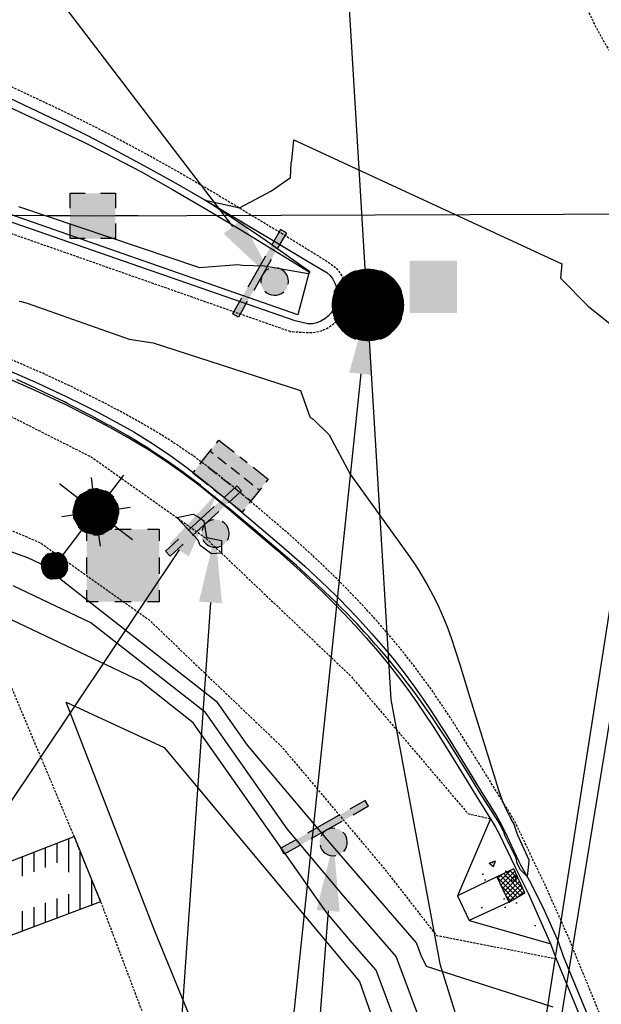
# Model space of a CAD drawing. Header units: feet. Extents: x 351431 to 355879, y 310968 to 329728.
# Tile 117 of 254: x 353113 to 353177, y 321549 to 321656. Entities that reach past the tile are written whole.
import ezdxf

# ---------------------------------------------------------------- set-up
doc = ezdxf.new("R2010")
doc.units = ezdxf.units.FT
doc.header["$MEASUREMENT"] = 0
doc.linetypes.add('D25', pattern=[0.375, 0.25, -0.125])
for name, color, linetype in [('EHIST', 56, 'Continuous'), ('EHYSC', 161, 'Continuous'), ('EHYSW-WARN', 161, 'Continuous'), ('ELIST', 3, 'Continuous'), ('ELTCN-EG1', 251, 'Continuous'), ('ELTT', 3, 'Continuous'), ('ELUEO', 153, 'OE'), ('ELUTU', 153, 'UT'), ('ELYCB-BACK', 5, 'Continuous'), ('ELYCB-FL', 2, 'Continuous'), ('ELYCR', 2, 'Continuous'), ('ELYSC', 2, 'Continuous'), ('ELYSP', 1, 'D25'), ('ELYSW-WARN', 161, 'Continuous'), ('ESFLJ', 5, 'Continuous'), ('ESFLP', 4, 'Continuous'), ('ESFS', 153, 'Continuous'), ('ESMask', 155, 'Continuous'), ('ESUD', 5, 'Continuous'), ('ESUU', 13, 'Continuous'), ('ETFS', 6, 'Continuous'), ('ETUD', 4, 'Continuous')]:
    doc.layers.add(name, color=color, linetype=linetype)
doc.styles.add('ROMANSM', font='romansm.shx')
doc.linetypes.add('OE', pattern='A,0.25,-0.07,0.07,-0.07,0.07,-0.07,0.07,-0.07,0.25,-0.06,["OE",ROMANSM,S=0.08,R=0,X=-0.02,Y=-0.04],-0.175', length=1.225)
doc.linetypes.add('UT', pattern='A,0.25,-0.07,0.07,-0.07,0.07,-0.07,0.25,-0.08,["UT",ROMANSM,S=0.08,R=0,X=-0.04,Y=-0.04],-0.15', length=1.08)

# ---------------------------------------------------------------- blocks, each defined once
blk = doc.blocks.new('ESUFJBOX1')
for points in [[(-0.0787, 0.0535), (-0.0787, 0.0787), (-0.0535, 0.0787)], [(-0.0178, 0.0787), (0.0178, 0.0787)], [(0.0535, 0.0787), (0.0787, 0.0787), (0.0787, 0.0535)], [(-0.0787, -0.0178), (-0.0787, 0.0178)], [(0.0787, 0.0178), (0.0787, -0.0178)], [(-0.0787, -0.0787), (-0.0787, -0.0535)], [(0.0787, -0.0535), (0.0787, -0.0787), (0.0535, -0.0787)], [(-0.0535, -0.0787), (-0.0787, -0.0787)], [(0.0178, -0.0787), (-0.0178, -0.0787)]]:
    blk.add_lwpolyline(points)
at = {"layer": 'ESMask'}
blk.add_solid([(-0.0787, -0.0787), (-0.0787, 0.0787), (0.0787, -0.0787), (0.0787, 0.0787)], dxfattribs=at)
blk = doc.blocks.new('ESIPUBSIGN')
at = {"layer": 'ESMask'}
h = blk.add_hatch(color=256, dxfattribs=at)
edge = h.paths.add_edge_path()
edge.add_arc((0, 0), 0.03, 90, 450)
for p, q in [((-0.03, 0.1047), (-0.0447, 0.1047)), ((-0.0447, 0.1047), (-0.0447, 0.066)), ((-0.03, 0.1047), (-0.03, 0.066)), ((-0.0447, 0.0381), (-0.0447, -0.0393)), ((-0.03, 0.0381), (-0.03, -0.0393)), ((-0.0447, -0.0672), (-0.0447, -0.1059)), ((-0.03, -0.0672), (-0.03, -0.1059)), ((-0.03, -0.1059), (-0.0447, -0.1059))]:
    blk.add_line(p, q)
for start, end in [(17.9702, 107.0495), (144.2314, 216.3563), (253.5383, 340.7883)]:
    blk.add_arc((0, 0), 0.03, start, end)
blk.add_solid([(-0.0447, -0.1059), (-0.03, -0.1059), (-0.0447, 0.1047), (-0.03, 0.1047)], dxfattribs=at)
blk = doc.blocks.new('ESUFMALUM')
for p, q in [((0, -0.0295), (0, -0.0976)), ((-0.053, -0.0946), (-0.0354, -0.1123)), ((0.053, -0.0946), (0.0354, -0.1123)), ((-0.1, -0.1476), (-0.05, -0.1476)), ((0.05, -0.1476), (0.1, -0.1476)), ((-0.0354, -0.183), (-0.053, -0.2007)), ((0.0354, -0.183), (0.053, -0.2007)), ((0, -0.1976), (0, -0.2476))]:
    blk.add_line(p, q)
for centre, radius, start, end in [((0, 0), 0.0295, 63.6503, 116.3497), ((0, 0), 0.0295, 153.6503, 206.3497), ((0, 0), 0.0295, 333.6503, 26.3497), ((0, 0), 0.0295, 243.6503, 296.3497), ((0, -0.1476), 0.05, 121.7041, 148.2959), ((0, -0.1476), 0.05, 76.7041, 103.2959), ((0, -0.1476), 0.05, 31.7041, 58.2959), ((0, -0.1476), 0.05, 166.7041, 193.2959), ((0, -0.1476), 0.05, 346.7041, 13.2959), ((0, -0.1476), 0.05, 211.7041, 238.2959), ((0, -0.1476), 0.05, 301.7041, 328.2959), ((0, -0.1476), 0.05, 256.7041, 283.2959)]:
    blk.add_arc(centre, radius, start, end)
at = {"layer": 'ESMask'}
for points, const_width in [([(-0.0148, 0, 1), (0.0148, 0, 1)], 0.0295), ([(-0.025, -0.1476, 1), (0.025, -0.1476, 1)], 0.05)]:
    blk.add_lwpolyline(points, format="xyb", close=True, dxfattribs=dict(at, const_width=const_width))
blk = doc.blocks.new('ESUDCI')
for p, q in [((-0.0684, 0.0831), (-0.0684, 0.0912)), ((-0.0684, 0.0912), (-0.0263, 0.0912)), ((-0.0101, 0.0912), (0.0101, 0.0912)), ((0.0263, 0.0912), (0.0684, 0.0912)), ((0.0684, 0.0912), (0.0684, 0.0831)), ((-0.0684, 0.0243), (-0.0684, 0.0669)), ((0.0684, 0.0669), (0.0684, 0.0243)), ((-0.0595, 0.0602), (-0.0684, 0.0602)), ((-0.0231, 0.0602), (-0.0466, 0.0602)), ((0.0134, 0.0602), (-0.0101, 0.0602)), ((0.0499, 0.0602), (0.0263, 0.0602)), ((0.0684, 0.0602), (0.0628, 0.0602)), ((-0.0628, 0.0301), (-0.0684, 0.0301)), ((-0.0263, 0.0301), (-0.0499, 0.0301)), ((0.0101, 0.0301), (-0.0134, 0.0301)), ((0.0466, 0.0301), (0.0231, 0.0301)), ((0.0684, 0.0301), (0.0595, 0.0301)), ((-0.0684, 0), (-0.0684, 0.0081)), ((-0.0263, 0), (-0.0684, 0)), ((0.0101, 0), (-0.0101, 0)), ((0.0684, 0.0081), (0.0684, 0)), ((0.0684, 0), (0.0263, 0))]:
    blk.add_line(p, q)
at = {"layer": 'ESMask'}
blk.add_solid([(-0.0684, 0), (-0.0684, 0.0912), (0.0684, 0), (0.0684, 0.0912)], dxfattribs=at)
blk = doc.blocks.new('ESUDFI')
for p, q in [((0.0005, 0.0379), (0.0133, 0.0508)), ((-0.0246, 0.0125), (-0.012, 0.0252)), ((0.0236, 0.0239), (0.0369, 0.0373)), ((-0.0118, -0.0119), (0.0118, 0.0119)), ((0.0379, 0.001), (0.0506, 0.0139)), ((-0.0506, -0.0139), (-0.0371, -0.0002)), ((0.0128, -0.0244), (0.0253, -0.0117)), ((-0.0369, -0.0373), (-0.0236, -0.0239)), ((-0.0133, -0.0508), (0.0002, -0.0371))]:
    blk.add_line(p, q)
for radius, start, end in [(0.0787, 110, 160), (0.0787, 20, 70), (0.0525, 332.8055, 117.8903), (0.0525, 152.8055, 297.8903), (0.0787, 200, 250), (0.0787, 290, 340)]:
    blk.add_arc((0, 0), radius, start, end)
at = {"layer": 'ESMask', "const_width": 0.0787}
blk.add_lwpolyline([(-0.0394, 0, 1), (0.0394, 0, 1)], format="xyb", close=True, dxfattribs=at)
at = {"layer": 'ESMask', "color": 155}
blk.add_solid([(0.0906, -0.0176), (0.0906, 0.0964), (0.1931, -0.0176), (0.1931, 0.0964)], dxfattribs=at)
blk = doc.blocks.new('ESUPOLE')
for p, q in [((-0.0492, 0.0492), (-0.0167, 0.0492)), ((-0.0492, 0.0167), (-0.0492, 0.0492)), ((0.0167, 0.0492), (0.0492, 0.0492)), ((0.0492, 0.0492), (0.0492, 0.0167)), ((-0.0492, 0), (-0.0984, 0)), ((0.0984, 0), (0.0492, 0)), ((-0.0492, -0.0492), (-0.0492, -0.0167)), ((0.0492, -0.0167), (0.0492, -0.0492)), ((-0.0167, -0.0492), (-0.0492, -0.0492)), ((0.0492, -0.0492), (0.0167, -0.0492))]:
    blk.add_line(p, q)
at = {"layer": 'ESMask'}
blk.add_solid([(-0.0492, -0.0492), (-0.0492, 0.0492), (0.0492, -0.0492), (0.0492, 0.0492)], dxfattribs=at)

msp = doc.modelspace()

# ---------------------------------------------------------------- hatches: boundary and pattern name
at = {"layer": 'EHIST'}
h = msp.add_hatch(dxfattribs=at)
h.set_pattern_fill('ANSI31', color=256, scale=10, angle=45, style=0)
h.paths.add_polyline_path([(353119.33, 321566.97), (353122.22, 321559.9), (353106.74, 321554.1), (353104.08, 321561.06)])
h.paths.add_polyline_path([(353118.22, 321564.4), (353119.59, 321561.05), (353107.9, 321556.67), (353106.66, 321559.91)], flags=16)
at = {"layer": 'EHYSC'}
h = msp.add_hatch(dxfattribs=at)
h.set_pattern_fill('AR-CONC', color=256, style=0)
h.set_pattern_definition([(50, (353160.953, 321555.3247), (7.1726, -0.6275), [0.75, -8.25]), (355, (353160.953, 321555.325), (-1.3875, 7.522), [0.6, -6.6]), (100.45, (353161.551, 321555.2724), (5.785, 6.8944), [0.6374, -7.0114]), (46.184, (353160.953, 321557.325), (10.6724, -1.655), [1.125, -12.375]), (96.636, (353161.842, 321557.187), (9.3466, 9.741), [0.956, -10.517]), (351.184, (353160.953, 321557.325), (9.347, 9.741), [0.9, -9.9]), (21, (353161.953, 321556.8247), (5.969, -4.0262), [0.75, -8.25]), (326, (353161.953, 321556.825), (2.433, 7.2515), [0.6, -6.6]), (71.45, (353162.4504, 321556.489), (8.4022, 3.2253), [0.6374, -7.0114]), (37.5, (353160.953, 321555.3247), (0.1216, 3.32894), [0, -6.52, 0, -6.7, 0, -6.625]), (7.5, (353160.953, 321555.3247), (2.6307, 3.9441), [0, -3.82, 0, -6.37, 0, -2.525]), (327.5, (353158.723, 321555.3247), (5.33822, -0.22555), [0, -2.5, 0, -7.8, 0, -10.35]), (317.5, (353157.723, 321555.3247), (5.8319, 1.001), [0, -3.25, 0, -5.18, 0, -7.35])])
h.paths.add_polyline_path([(353168.63, 321560.82), (353168.1, 321561.93), (353167.24, 321563.64), (353165.48, 321567.29), (353165.05, 321568.08), (353164.55, 321568.91), (353160.95, 321560.53), (353162.23, 321557.87), (353171.09, 321555.32)])
at = {"layer": 'EHYSW-WARN'}
h = msp.add_hatch(dxfattribs=at)
h.set_pattern_fill('ANSI37', color=256, scale=3, style=0)
h.paths.add_polyline_path([(353167.07, 321563.49), (353165.23, 321562.61), (353166.54, 321559.87), (353168.27, 321560.88)])

# ---------------------------------------------------------------- linework, layer by layer
at = {"layer": 'ELIST', "flags": 128}
msp.add_lwpolyline([(353119.33, 321566.97), (353122.22, 321559.9), (353106.74, 321554.1), (353104.08, 321561.06)], close=True, dxfattribs=at)
at = {"layer": 'ELTCN-EG1', "flags": 128}
for points, elevation in [([(353113.3, 321635.38), (353132.95, 321628.77), (353137.11, 321629.07), (353137.63, 321629), (353140.01, 321628.92), (353144.35, 321628.16), (353144.8, 321628.11), (353144.93, 321628.22), (353144.93, 321628.22), (353144.93, 321628.23), (353144.94, 321628.23), (353144.94, 321628.24), (353144.94, 321628.24), (353144.94, 321628.25), (353144.94, 321628.26), (353144.94, 321628.26), (353144.94, 321628.27), (353144.94, 321628.27), (353144.93, 321628.28), (353144.93, 321628.29), (353144.93, 321628.29), (353144.92, 321628.3), (353144.87, 321628.34), (353144.57, 321628.55), (353139.47, 321632.15), (353134.3, 321635.59), (353134.12, 321635.71), (353134.01, 321635.78), (353133.55, 321636.08), (353133.88, 321636), (353134.23, 321635.91), (353136.37, 321635.44), (353137.29, 321635.23), (353140.76, 321637.09), (353142.84, 321638.51), (353142.89, 321640.1), (353142.93, 321640.26), (353142.96, 321640.39), (353143.21, 321642.6), (353172.3, 321629.16), (353172.15, 321627.59), (353175.14, 321624.56), (353178.63, 321621.79)], 127), ([(353113.36, 321625.11), (353113.59, 321625.06), (353114.23, 321624.87), (353125.3, 321620.98), (353127.91, 321620.58), (353143.92, 321615.41), (353144.93, 321612.55), (353145.05, 321612.44), (353145.17, 321612.35), (353145.28, 321612.28), (353147.02, 321610.59), (353149.32, 321606.32), (353155.81, 321597.27), (353156.28, 321596.6), (353156.76, 321595.87), (353157.25, 321595.07), (353157.76, 321594.18), (353158.3, 321593.19), (353158.82, 321592.15), (353159.31, 321591.04), (353159.79, 321589.85), (353160.26, 321588.57), (353161.22, 321585.64), (353162.3, 321582.07), (353165.39, 321572.17), (353165.86, 321570.78), (353166.3, 321569.83), (353166.68, 321569.06), (353166.73, 321568.93), (353167.1, 321568.25), (353167.16, 321568.11), (353167.43, 321567.25), (353168.69, 321564.44), (353168.71, 321564.29), (353168.52, 321562.65), (353167.75, 321563.4), (353167.58, 321563.8), (353167.43, 321564.04), (353167.32, 321564.62), (353166.15, 321567.01), (353165.99, 321567.48), (353165.66, 321568.11), (353165.58, 321568.27), (353165.18, 321568.93), (353165.09, 321569.09), (353164.91, 321569.38), (353163.36, 321571.81), (353162.48, 321573.23), (353159.9, 321577.36), (353159.3, 321578.28), (353158.18, 321579.98), (353157.43, 321581.05), (353156.88, 321581.83), (353156.35, 321582.56), (353155.9, 321583.17), (353155.36, 321583.86), (353154.85, 321584.52), (353154.32, 321585.18), (353153.74, 321585.9), (353153.21, 321586.52), (353152.55, 321587.3), (353152.03, 321587.88), (353151.29, 321588.72), (353150.82, 321589.22), (353150.06, 321590.06), (353149.63, 321590.49), (353148.84, 321591.33), (353148.46, 321591.7), (353147.63, 321592.54), (353147.28, 321592.87), (353146.42, 321593.7), (353145.81, 321594.26), (353143.99, 321595.95), (353143.47, 321596.39), (353141.47, 321598.14), (353141.03, 321598.51), (353138.82, 321600.38), (353138.43, 321600.7), (353135.96, 321602.76), (353135.81, 321602.86), (353133.18, 321604.99), (353133.05, 321605.11), (353131.4, 321606.36), (353131.21, 321606.51), (353129.58, 321607.66), (353129.37, 321607.82), (353127.72, 321608.9), (353127.48, 321609.07), (353127.19, 321609.25), (353125.46, 321610.31), (353125.1, 321610.52), (353123.25, 321611.56), (353122.94, 321611.73), (353121.54, 321612.48), (353121.21, 321612.65), (353118.67, 321613.97), (353118.29, 321614.16), (353116.07, 321615.24), (353115.16, 321615.67), (353113.13, 321616.6)], 126), ([(353171.34, 321548.46), (353157.59, 321552.88), (353157.02, 321554.07), (353156.51, 321555.44), (353147.63, 321565.67), (353138.16, 321576.91), (353134.9, 321581.55), (353115.77, 321596.54), (353114.3, 321597.23), (353092.96, 321604.87)], 127), ([(353132.82, 321599.15), (353130.5, 321601.61), (353132.27, 321601.99), (353132.81, 321601.68), (353133.41, 321601.24), (353133.73, 321599.46), (353135.34, 321599.11), (353135.35, 321597.74), (353134.24, 321597.66), (353133.02, 321598.57), (353132.82, 321599.15)], 126), ([(353159.08, 321541.2), (353154.32, 321553.95), (353148.59, 321560.56), (353142.47, 321567.81), (353133.59, 321580.44), (353121.15, 321590.19), (353112.71, 321594.19)], 128), ([(353161.14, 321528.33), (353152.12, 321552.47), (353149.54, 321555.44), (353146.79, 321558.71), (353132.28, 321579.34), (353126.53, 321583.85), (353111.12, 321591.15)], 129)]:
    msp.add_lwpolyline(points, dxfattribs=dict(at, elevation=elevation))
at = {"layer": 'ELTT', "flags": 128}
msp.add_lwpolyline([(353194.74, 321385.28), (353182.72, 321419.58), (353164.21, 321467.41), (353145.71, 321513.75), (353128.1, 321556.7), (353118.48, 321581.57), (353129.1, 321576.64), (353150.32, 321551.25), (353163.46, 321513.78), (353184.51, 321461.54), (353194.87, 321430.1), (353208.57, 321386.2)], close=True, dxfattribs=at)
at = {"layer": 'ELUEO', "flags": 128}
msp.add_lwpolyline([(352398.38, 321634.12), (352577.87, 321634.48), (352757.82, 321635.49), (352938.56, 321635.62), (353121.36, 321634.35), (353325.77, 321635.08)], dxfattribs=at)
at = {"layer": 'ELUTU', "flags": 128}
msp.add_lwpolyline([(352889.15, 324947.6), (352878.75, 324932.24), (352877.32, 324911.98), (352885.36, 324863.78), (352897.52, 324811.71), (352915.44, 324730.71), (352925.17, 324676.25), (352943.22, 324561.59), (352961.67, 324436.3), (352965.64, 324385.94), (352961.43, 324365.18), (352966.7, 324314.53), (352970.55, 324283.81), (353004.14, 324135.66), (353032.68, 323962.48), (353069.64, 323744.04), (353074.05, 323703.89), (353092.23, 323609.76), (353115.05, 323465.3), (353132.01, 323339.25), (353160.03, 323197.98), (353177.98, 323046.1), (353186.63, 322985.98), (353196.49, 322940.38), (353214.97, 322837.71), (353238.13, 322636.08), (353246.3, 322501.37), (353261.93, 322372.8), (353268.94, 322323.5), (353268.01, 322240.28), (353260.78, 322151.44), (353250.33, 322052.46), (353240.43, 322003.38), (353238.13, 321995.02), (353234.25, 321985.81), (353226.34, 321980.02), (353205.82, 321930.21), (353185.2, 321878.62), (353164.6, 321822.32), (353152.68, 321784.92), (353150.21, 321773.73), (353151.37, 321754.74), (353152.17, 321732.48), (353147.39, 321694.92), (353148, 321676.48), (353153.73, 321581.85), (353159.04, 321553.16), (353171.21, 321514.47), (353210.7, 321410.63), (353239.57, 321314.47), (353271.27, 321230.86), (353278.83, 321140.25), (353281.61, 321001.73), (353282.4, 320859.24), (353283.08, 320796.83), (353279.85, 320790.34), (353275.88, 320789.61)], dxfattribs=at)
at = {"layer": 'ELYCB-BACK', "flags": 128}
for points in [[(353110.52, 321646.99), (353115.66, 321644.61), (353120.38, 321642.37), (353122.76, 321641.17), (353126.58, 321639.16), (353130.03, 321637.23), (353133.76, 321635.05), (353137.44, 321632.85), (353144.85, 321628.3), (353143.63, 321623.63), (353107.93, 321636.06)], [(353111.97, 321616.8), (353115.06, 321615.44), (353118.2, 321613.98), (353121.47, 321612.34), (353123.18, 321611.43), (353125.39, 321610.2), (353127.42, 321608.98), (353129.32, 321607.74), (353131.17, 321606.44), (353133.01, 321605.05), (353135.91, 321602.7), (353138.75, 321600.32), (353141.39, 321598.06), (353143.88, 321595.84), (353146.28, 321593.57), (353147.47, 321592.39), (353148.66, 321591.16), (353149.85, 321589.88), (353151.07, 321588.53), (353152.3, 321587.09), (353153.47, 321585.68), (353154.56, 321584.3), (353155.57, 321582.94), (353156.53, 321581.6), (353158.33, 321578.92), (353160.04, 321576.21), (353163.57, 321570.46), (353164.55, 321568.91), (353165.05, 321568.08), (353165.48, 321567.29), (353167.24, 321563.64), (353168.1, 321561.93), (353168.63, 321560.82), (353171.11, 321555.27), (353171.68, 321553.71), (353190.77, 321507.53)]]:
    msp.add_lwpolyline(points, dxfattribs=at)
at = {"layer": 'ELYCB-FL', "flags": 128}
msp.add_lwpolyline([(353110.86, 321647.83), (353116, 321645.42), (353118.37, 321644.27), (353120.71, 321643.11), (353123.09, 321641.88), (353126.91, 321639.84), (353130.37, 321637.91), (353134.13, 321635.74), (353141.13, 321631.59), (353145.3, 321629.07), (353146.76, 321628.22, -0.716549), (353144.71, 321622.63), (353143.35, 321622.98), (353107.8, 321635.31)], format="xyb", dxfattribs=at)
msp.add_lwpolyline([(353112.27, 321617.57), (353115.4, 321616.21), (353118.56, 321614.73), (353120.19, 321613.93), (353121.85, 321613.08), (353123.58, 321612.16), (353125.81, 321610.9), (353127.84, 321609.65), (353129.75, 321608.37), (353131.59, 321607.03), (353133.44, 321605.6), (353136.36, 321603.21), (353141.87, 321598.55), (353144.39, 321596.33), (353146.81, 321594.07), (353148.01, 321592.89), (353149.21, 321591.66), (353150.42, 321590.37), (353151.64, 321589.02), (353152.89, 321587.58), (353154.07, 321586.15), (353155.16, 321584.75), (353156.19, 321583.37), (353157.16, 321582.01), (353158.08, 321580.65), (353159.83, 321577.93), (353163.3, 321572.23), (353165.22, 321569.14), (353165.7, 321568.32), (353166.11, 321567.53), (353167.59, 321564.35), (353167.8, 321563.91), (353168.76, 321562.23), (353169.34, 321561.14), (353170.37, 321558.98), (353171.91, 321555.57), (353172.42, 321554), (353191.51, 321507.89)], dxfattribs=at)
at = {"layer": 'ELYCR', "flags": 128}
for points in [[(353165.23, 321562.61), (353160.95, 321560.53)], [(353166.54, 321559.87), (353162.23, 321557.87)]]:
    msp.add_lwpolyline(points, dxfattribs=at)
at = {"layer": 'ELYSC', "flags": 128}
msp.add_lwpolyline([(353164.55, 321568.91), (353160.95, 321560.53), (353162.23, 321557.87), (353170.97, 321555.36)], dxfattribs=at)
at = {"layer": 'ELYSP', "flags": 128}
for points in [[(353184.79, 321706.09), (353182.9, 321704.14), (353181.19, 321702.15), (353179.64, 321700.12), (353178.25, 321698.03), (353177.02, 321695.9), (353175.93, 321693.71), (353174.98, 321691.45), (353174.18, 321689.13), (353173.5, 321686.75), (353172.94, 321684.28), (353172.5, 321681.74), (353172.17, 321679.11), (353171.95, 321676.4), (353171.85, 321673.82), (353171.87, 321671.32), (353172.01, 321668.88), (353172.28, 321666.51), (353172.69, 321664.19), (353173.23, 321661.93), (353173.91, 321659.72), (353174.73, 321657.54), (353175.7, 321655.41), (353176.82, 321653.31), (353178.09, 321651.24), (353179.52, 321649.2), (353181.11, 321647.17), (353182.77, 321645.31), (353184.48, 321643.64), (353186.25, 321642.14), (353188.09, 321640.81), (353189.99, 321639.62), (353191.95, 321638.55), (353193.98, 321637.6), (353196.07, 321636.75), (353198.23, 321635.98), (353200.46, 321635.27), (353202.76, 321634.61), (353205.13, 321633.98), (353207.57, 321633.37, 0.418889), (353253.94, 321673.72, 0.713073)], [(353142.84, 321621.78), (353107.47, 321634.2), (353101.25, 321636.4), (353098.5, 321637.27), (353095.45, 321638.26), (353092.48, 321639.13), (353089.27, 321639.95), (353086.3, 321640.66), (353084.77, 321640.99), (353082.29, 321641.46), (353079.58, 321641.9), (353076.61, 321642.34), (353071.02, 321643.08), (353067.67, 321643.49), (353065.98, 321643.7, -0.960449), (353066.29, 321655.96), (353066.58, 321656), (353071.41, 321656.13), (353074.37, 321656.16), (353077.51, 321656.13), (353080.53, 321656.03), (353081.9, 321655.94), (353084.34, 321655.71), (353086.61, 321655.43), (353088.79, 321655.11), (353090.94, 321654.73), (353096.69, 321653.64), (353097.66, 321653.43), (353098.56, 321653.21), (353102.54, 321652), (353104.37, 321651.47), (353105.54, 321651.09), (353108.99, 321649.92), (353109.83, 321649.6), (353111.15, 321649.03), (353116.41, 321646.57), (353118.84, 321645.4), (353121.23, 321644.22), (353123.66, 321642.97), (353127.57, 321640.88), (353131.02, 321638.94), (353134.76, 321636.75), (353141.73, 321632.56), (353145.88, 321630), (353147.3, 321629.09, -0.757809), (353144.49, 321621.66)]]:
    msp.add_lwpolyline(points, format="xyb", close=True, dxfattribs=at)
msp.add_lwpolyline([(353225.97, 320375), (353233.33, 320369.44), (353240.43, 320364.53), (353248.8, 320365), (353266.3, 320367.72), (353278.3, 320370.61), (353282.64, 320372.96), (353291.49, 320378.76), (353295.33, 320384.45), (353293.9, 320434.98), (353292.49, 320481.98), (353291.47, 320529.58), (353290.27, 320575.17), (353289.03, 320620.03), (353288.16, 320667.83), (353287.66, 320717.45), (353287.01, 320763.69), (353285.91, 320817.04), (353284.81, 320860.99), (353284.28, 320908.08), (353283.71, 320958.88), (353283.21, 321010.47), (353282.8, 321056.89), (353281.4, 321110.14), (353280.23, 321162.26), (353276.46, 321213.84), (353270.16, 321266), (353265.24, 321299.81), (353260.22, 321315.76), (353245.08, 321364.67), (353228.32, 321412.51), (353209.61, 321457.5), (353206.58, 321462.89), (353207.22, 321463.12), (353208.39, 321462.95, 0.103227), (353206.49, 321474.47), (353192.63, 321508.25), (353173.63, 321554.51), (353173.04, 321555.98), (353170.44, 321561.81), (353169.16, 321564.47), (353167.38, 321568.23), (353166.93, 321569.05), (353166.42, 321569.9), (353161.79, 321577.35), (353160.04, 321580.11), (353158.2, 321582.83), (353157.21, 321584.2), (353156.17, 321585.59), (353155.06, 321587), (353153.87, 321588.45), (353152.61, 321589.92), (353151.37, 321591.31), (353150.15, 321592.63), (353148.93, 321593.89), (353147.72, 321595.11), (353145.28, 321597.45), (353142.74, 321599.74), (353140.04, 321602.06), (353137.13, 321604.51), (353136.13, 321605.34), (353134.19, 321606.87), (353132.32, 321608.26), (353130.44, 321609.55), (353128.5, 321610.78), (353126.44, 321611.99), (353124.2, 321613.22), (353122.45, 321614.13), (353119.12, 321615.79), (353115.93, 321617.27), (353112.78, 321618.64), (353102.69, 321622.86), (353101.37, 321623.38), (353100.54, 321623.66), (353097.13, 321624.71), (353096.01, 321625.07), (353094.25, 321625.59), (353089.77, 321626.75), (353088.35, 321627.15), (353085.41, 321627.87), (353081.83, 321628.79), (353080.04, 321629.19), (353078.16, 321629.55), (353076.14, 321629.84), (353072.81, 321630.22), (353066.53, 321630.89), (353060.59, 321631.46), (353054.78, 321631.96), (353048.92, 321632.41), (353042.81, 321632.83), (353036.27, 321633.24), (353035.82, 321633.26), (353034.96, 321633.25), (353034.14, 321633.18), (353033.35, 321633.08), (353030.85, 321632.61), (353028.71, 321632.19), (353027.13, 321631.79), (353025.44, 321631.28), (353023.1, 321630.45), (353021.38, 321629.74), (353019.55, 321628.91), (353018.48, 321628.36), (353017.72, 321627.88), (353016.92, 321627.32), (353014.91, 321625.81), (353011.82, 321623.38), (353011.59, 321623.24), (353011.29, 321623.1), (353011.03, 321622.92), (353010.92, 321622.78), (353010.03, 321621.45), (353008.29, 321618.97), (353006.6, 321616.63), (353005, 321614.33), (353004.23, 321613.16), (353003.49, 321611.96), (353002.78, 321610.71), (353002.1, 321609.4), (353001.45, 321608.01), (353000.85, 321606.54), (353000.35, 321605.09), (352999.92, 321603.5), (352999.55, 321601.83), (352999.23, 321600.1), (352998.96, 321598.37), (352998.74, 321596.68), (352998.56, 321595.07), (352998.31, 321592.28), (352998.15, 321589.63), (352998.07, 321571.56), (352998.98, 321566.52), (352998.73, 321561.81), (352997.41, 321543.93), (353000.58, 321539.27), (353011.33, 321540.33), (353012.05, 321542.26), (353011.42, 321566.09), (353014.48, 321585.23), (353019.4, 321599), (353024.09, 321607.66), (353034.82, 321608.4), (353064.89, 321603.35), (353088.9, 321599.75), (353110, 321589.21), (353119.33, 321566.97), (353122.22, 321559.9), (353136.38, 321522.34), (353154.93, 321477.42), (353173.01, 321432.51), (353191.59, 321383.95), (353194.43, 321381.79), (353204.82, 321383.92), (353221.76, 321337.11), (353238.08, 321289.93), (353250.28, 321259.67), (353253.12, 321245.55), (353229.8, 321244.19), (353184.16, 321244.83), (353136.79, 321246.57)], format="xyb", dxfattribs=at)
for points in [[(353012.56, 321621.27), (353032.51, 321617.54), (353073.37, 321612.54), (353099.12, 321605.88), (353115.62, 321598.9), (353127.44, 321590.54), (353141.88, 321576.73), (353152.99, 321563.53), (353158.67, 321556.25), (353171.68, 321553.71)], [(353102.04, 321620.95), (353103.08, 321617.33), (353121.18, 321608.2), (353133.6, 321599.41), (353149.37, 321584.41), (353162.1, 321569.47), (353164.55, 321568.91)]]:
    msp.add_lwpolyline(points, dxfattribs=at)
at = {"layer": 'ELYSW-WARN', "flags": 128}
msp.add_lwpolyline([(353167.07, 321563.49), (353165.23, 321562.61), (353166.54, 321559.87), (353168.27, 321560.88)], close=True, dxfattribs=at)
at = {"layer": 'ETFS', "linetype": 'ByBlock', "lineweight": -2}
for points in [[(353136.56, 321633.2), (352858.06, 321997.77)], [(353195.46, 321689.49), (353134.07, 321314.26)], [(353188.3, 321660.78), (353134.07, 321314.26)], [(353134.15, 321592.4), (353120.18, 321391.3)], [(353146.92, 321558.91), (353128.9, 321328.07)]]:
    msp.add_lwpolyline(points, dxfattribs=at)
at = {"layer": 'ETFS'}
for points in [[(353137.55, 321633.96), (353141.11, 321627.24), (353135.57, 321632.44)], [(353132.9, 321592.48), (353134.67, 321599.88), (353135.39, 321592.31)], [(353145.67, 321559), (353147.5, 321566.38), (353148.16, 321558.81)]]:
    msp.add_solid(points, dxfattribs=at)
at = {"layer": 'ETUD', "linetype": 'ByBlock', "lineweight": -2}
for points in [[(353150.46, 321617.23), (353122.34, 321349.25)], [(353130.74, 321598.09), (352839.08, 321162.06)]]:
    msp.add_lwpolyline(points, dxfattribs=at)
at = {"layer": 'ETUD'}
for points in [[(353149.21, 321617.36), (353151.24, 321624.69), (353151.7, 321617.1)], [(353129.7, 321598.78), (353134.91, 321604.32), (353131.78, 321597.39)]]:
    msp.add_solid(points, dxfattribs=at)

# ---------------------------------------------------------------- block references
at = {"layer": 'ESFLJ', "xscale": 50, "yscale": 50, "zscale": 50}
msp.add_blockref('ESUFJBOX1', (353124.64, 321596.4), dxfattribs=at)
at = {"layer": 'ESFLP', "xscale": 49.99999999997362, "yscale": 49.99999999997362, "zscale": 49.99999999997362, "rotation": 142.5553698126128}
msp.add_blockref('ESUFMALUM', (353117.22, 321596.37), dxfattribs=at)
at = {"layer": 'ESFS'}
for p, xscale, yscale, zscale, rotation in [((353141.11, 321627.24), 50.00000000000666, 50.00000000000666, 50.00000000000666, 330.3559872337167), ((353134.67, 321599.88), 49.9999999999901, 49.9999999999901, 49.9999999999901, 312.5734824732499), ((353147.5, 321566.38), 49.99999999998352, 49.99999999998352, 49.99999999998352, 299.5859721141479)]:
    msp.add_blockref('ESIPUBSIGN', p, dxfattribs=dict(at, xscale=xscale, yscale=yscale, zscale=zscale, rotation=rotation))
at = {"layer": 'ESUD', "xscale": 50, "yscale": 50, "zscale": 50}
msp.add_blockref('ESUDFI', (353151.24, 321624.69), dxfattribs=at)
at = {"layer": 'ESUD', "xscale": 50.00000000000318, "yscale": 50.00000000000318, "zscale": 50.00000000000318, "rotation": 321.7596572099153}
msp.add_blockref('ESUDCI', (353134.91, 321604.32), dxfattribs=at)
at = {"layer": 'ESUU', "xscale": 50, "yscale": 50, "zscale": 50}
msp.add_blockref('ESUPOLE', (353121.36, 321634.35), dxfattribs=at)

doc.saveas('drawing.dxf')
